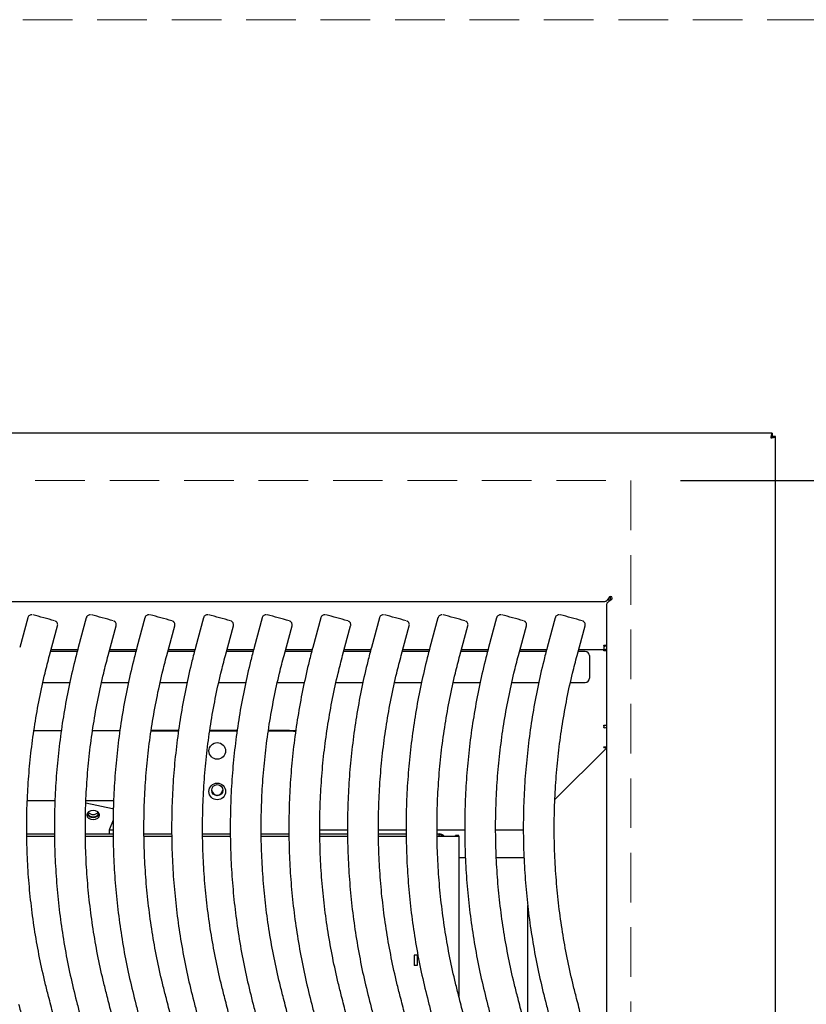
# Model space of a CAD drawing. Header units: inches. Extents: x 35 to 165, y 14 to 115.
# Tile 24 of 41: x 69 to 78, y 87 to 99. Entities that reach past the tile are written whole.
import ezdxf

# ---------------------------------------------------------------- set-up
doc = ezdxf.new("R2010")
doc.units = ezdxf.units.IN
doc.header["$LTSCALE"] = 12
doc.header["$MEASUREMENT"] = 0
doc.linetypes.add('HIDDEN', pattern=[0.075, 0.05, -0.025])
doc.layers.add('FORMAT', color=7, linetype='Continuous')
doc.styles.add('SLDTEXTSTYLE0', font='TXT', dxfattribs={"width": 0.75})
doc.dimstyles.new('SLDDIMSTYLE1', dxfattribs={"dimtxt": 1.17, "dimasz": 1.56, "dimexe": 0, "dimexo": 0.0625, "dimgap": 0.2925, "dimtad": 0, "dimtih": 1, "dimtoh": 1, "dimdec": 3, "dimrnd": 1e-09, "dimzin": 12, "dimdsep": 46, "dimlunit": 5, "dimtxsty": 'SLDTEXTSTYLE0', "dimsah": 1, "dimcen": 0.09, "dimadec": 0, "dimazin": 3, "dimtfac": 1, "dimtdec": 3, "dimtofl": 0, "dimtmove": 0, "dimatfit": 3, "dimfxl": 1, "dimfrac": 2, "dimtolj": 1, "dimtzin": 12, "dimarcsym": 0})

# ---------------------------------------------------------------- blocks, each defined once
blk = doc.blocks.new('_D_6')
at = {"layer": 'FORMAT'}
for p, q in [((76.913, 93.326), (91.527, 93.326)), ((90.027, 93.326), (90.027, 84.74)), ((90.027, 74.263), (90.027, 82.849))]:
    blk.add_line(p, q, dxfattribs=at)
for points in [[(90.027, 93.326), (89.787, 91.766), (90.267, 91.766)], [(90.027, 74.263), (90.267, 75.823), (89.787, 75.823)]]:
    blk.add_solid(points, dxfattribs=at)
at = {"layer": 'FORMAT', "insert": (89.013, 84.357), "char_height": 1.17, "attachment_point": 1, "style": 'SLDTEXTSTYLE0'}
blk.add_mtext('6A', dxfattribs=at)

msp = doc.modelspace()

# ---------------------------------------------------------------- linework, layer by layer
at = {"color": 7, "linetype": 'Continuous', "lineweight": 25}
for p, q in [((78.0213, 93.8996), (56.6044, 93.8996)), ((78.0213, 93.8996), (78.0213, 93.8616)), ((78.0628, 93.858), (78.0248, 93.858)), ((78.0628, 73.8116), (78.0628, 93.858)), ((76.0628, 91.9195), (76.0565, 91.9195)), ((76.0628, 91.924), (76.0628, 91.8789)), ((75.9947, 91.8616), (58.631, 91.8616)), ((76.0248, 73.9562), (76.0248, 91.8314)), ((76.0503, 91.8788), (76.0256, 91.8788)), ((76.0503, 91.8854), (76.0309, 91.8854)), ((76.0503, 91.8788), (76.0503, 91.8854)), ((76.0503, 91.8788), (76.0503, 91.869)), ((69.0212, 91.6673), (68.9246, 91.3094)), ((69.2857, 91.212), (69.3823, 91.5699)), ((69.7298, 91.6673), (69.6333, 91.3094)), ((69.9944, 91.212), (70.091, 91.5699)), ((70.4385, 91.6673), (70.3419, 91.3094)), ((70.703, 91.212), (70.7996, 91.5699)), ((71.1472, 91.6673), (71.0506, 91.3094)), ((71.4117, 91.212), (71.5083, 91.5699)), ((71.8558, 91.6673), (71.7593, 91.3094)), ((72.1204, 91.212), (72.2169, 91.5699)), ((72.5645, 91.6673), (72.4679, 91.3094)), ((72.829, 91.212), (72.9256, 91.5699)), ((73.2732, 91.6673), (73.1766, 91.3094)), ((73.5377, 91.212), (73.6343, 91.5699)), ((73.9818, 91.6673), (73.8852, 91.3094)), ((74.2463, 91.212), (74.3429, 91.5699)), ((74.6905, 91.6673), (74.5939, 91.3094)), ((74.955, 91.212), (75.0516, 91.5699)), ((75.3991, 91.6673), (75.3026, 91.3094)), ((75.6637, 91.212), (75.7602, 91.5699)), ((75.9874, 91.3362), (76.0248, 91.3362)), ((75.9874, 91.332), (75.9874, 91.3362)), ((75.9874, 91.332), (75.9874, 91.2841)), ((75.9923, 91.3221), (75.9874, 91.3221)), ((69.6205, 91.2599), (69.2986, 91.2599)), ((69.3052, 91.2841), (69.6267, 91.2841)), ((70.3291, 91.2599), (70.0073, 91.2599)), ((70.0138, 91.2841), (70.3354, 91.2841)), ((71.0378, 91.2599), (70.716, 91.2599)), ((70.7225, 91.2841), (71.044, 91.2841)), ((71.7464, 91.2599), (71.4246, 91.2599)), ((71.4312, 91.2841), (71.7527, 91.2841)), ((72.4551, 91.2599), (72.1333, 91.2599)), ((72.1398, 91.2841), (72.4614, 91.2841)), ((73.1638, 91.2599), (72.842, 91.2599)), ((72.8485, 91.2841), (73.17, 91.2841)), ((73.8724, 91.2599), (73.5506, 91.2599)), ((73.5571, 91.2841), (73.8787, 91.2841)), ((74.5811, 91.2599), (74.2593, 91.2599)), ((74.2658, 91.2841), (74.5874, 91.2841)), ((75.2898, 91.2599), (74.9679, 91.2599)), ((74.9745, 91.2841), (75.296, 91.2841)), ((75.7628, 91.2599), (75.6766, 91.2599)), ((75.6831, 91.2841), (75.9874, 91.2841)), ((75.8128, 91.2099), (75.8128, 90.9359)), ((75.9923, 91.2841), (75.9874, 91.2841)), ((75.9874, 91.2841), (75.9874, 91.2782)), ((75.9874, 91.2668), (75.9874, 91.2782)), ((76.0248, 91.2668), (75.9874, 91.2668)), ((76.0248, 91.2936), (76.0243, 91.2936)), ((69.2065, 90.8859), (69.5317, 90.8859)), ((69.9152, 90.8859), (70.2404, 90.8859)), ((70.6239, 90.8859), (70.949, 90.8859)), ((71.3325, 90.8859), (71.6577, 90.8859)), ((72.0412, 90.8859), (72.3664, 90.8859)), ((72.7498, 90.8859), (73.075, 90.8859)), ((73.4585, 90.8859), (73.7837, 90.8859)), ((74.1672, 90.8859), (74.4923, 90.8859)), ((74.8758, 90.8859), (75.201, 90.8859)), ((75.5845, 90.8859), (75.7628, 90.8859)), ((75.9874, 90.3683), (76.0248, 90.3683)), ((75.9874, 90.3557), (75.9874, 90.3683)), ((69.4283, 90.3018), (69.0973, 90.3018)), ((70.137, 90.3018), (69.806, 90.3018)), ((70.5146, 90.3013), (70.8455, 90.3013)), ((70.5155, 90.3083), (70.8466, 90.3083)), ((71.2232, 90.3013), (71.5542, 90.3013)), ((71.2242, 90.3083), (71.5552, 90.3083)), ((71.9319, 90.3013), (72.1878, 90.3013)), ((71.9329, 90.3083), (72.1878, 90.3083)), ((72.2629, 90.3018), (72.2448, 90.3018)), ((75.9874, 90.3557), (75.9874, 90.3389)), ((75.9874, 90.3373), (75.9874, 90.3389)), ((75.9923, 90.3373), (75.9874, 90.3373)), ((76.0234, 90.0964), (75.3954, 89.4701)), ((75.9874, 90.1022), (75.9874, 90.1054)), ((75.9874, 90.1054), (75.9923, 90.1054)), ((75.9874, 90.1022), (75.9874, 90.0964)), ((76.0234, 90.0964), (75.9874, 90.0964)), ((69.3519, 89.4557), (69.0166, 89.4557)), ((69.7241, 89.4291), (70.0472, 89.363)), ((70.0606, 89.4557), (69.7253, 89.4557)), ((70.0581, 89.36), (70.0472, 89.363)), ((70.0535, 89.2191), (70.0099, 89.1121)), ((70.0059, 89.098), (70.0059, 89.0539)), ((70.0066, 89.1016), (70.0544, 89.1016)), ((72.5533, 89.1016), (72.889, 89.1016)), ((73.262, 89.1016), (73.5977, 89.1016)), ((73.9707, 89.1016), (74.3064, 89.1016)), ((74.6793, 89.1016), (75.015, 89.1016)), ((69.011, 89.0539), (69.3461, 89.0539)), ((69.0116, 89.0262), (69.3463, 89.0262)), ((69.0116, 89.0255), (69.3463, 89.0255)), ((69.7197, 89.0539), (70.0548, 89.0539)), ((69.7202, 89.0262), (70.055, 89.0262)), ((69.7202, 89.0255), (70.055, 89.0255)), ((70.4283, 89.0539), (70.7634, 89.0539)), ((70.4289, 89.0262), (70.7636, 89.0262)), ((70.4289, 89.0255), (70.7636, 89.0255)), ((71.137, 89.0539), (71.4721, 89.0539)), ((71.1375, 89.0262), (71.4723, 89.0262)), ((71.1376, 89.0255), (71.4723, 89.0255)), ((71.8456, 89.0539), (72.1807, 89.0539)), ((71.8462, 89.0262), (72.181, 89.0262)), ((71.8462, 89.0255), (72.181, 89.0255)), ((72.5543, 89.0539), (72.8894, 89.0539)), ((72.5549, 89.0262), (72.8896, 89.0262)), ((72.5549, 89.0255), (72.8896, 89.0255)), ((73.263, 89.0539), (73.5981, 89.0539)), ((73.2635, 89.0262), (73.5983, 89.0262)), ((73.2635, 89.0255), (73.5983, 89.0255)), ((73.9716, 89.0539), (73.9953, 89.0539)), ((73.9722, 89.0262), (74.1432, 89.0262)), ((73.9722, 89.0255), (74.1432, 89.0255)), ((73.9953, 89.0459), (73.9953, 89.0449)), ((73.9953, 89.0262), (73.9953, 89.0449)), ((74.1932, 89.027), (74.1932, 89.0329)), ((74.2332, 89.0329), (74.1932, 89.0329)), ((74.2332, 89.027), (74.2332, 89.0329)), ((74.2332, 89.027), (74.2332, 87.0938)), ((74.3143, 88.7646), (74.2332, 88.7646)), ((75.0229, 88.7646), (74.6879, 88.7646)), ((75.0675, 86.5416), (75.0675, 88.1884)), ((73.6958, 87.5882), (73.6958, 87.5864)), ((73.7318, 87.5864), (73.6958, 87.5864)), ((73.6958, 87.5864), (73.6958, 87.4614)), ((73.7318, 87.5882), (73.7318, 87.5864)), ((73.7318, 87.5864), (73.7318, 87.4614)), ((73.7318, 87.4614), (73.6958, 87.4614))]:
    msp.add_line(p, q, dxfattribs=at)
at = {"color": 7, "linetype": 'Continuous', "lineweight": 25, "flags": 128}
for points in [[(72.1878, 90.3083), (72.2366, 90.3036), (72.2626, 90.2971)], [(72.1878, 90.3013), (72.2366, 90.2966), (72.2616, 90.2904)], [(69.8128, 89.2267), (69.8425, 89.2309), (69.8676, 89.2428), (69.8844, 89.2607), (69.8903, 89.2817), (69.8844, 89.3027), (69.8676, 89.3205), (69.8425, 89.3324), (69.8128, 89.3366), (69.7832, 89.3324), (69.758, 89.3205), (69.7412, 89.3027), (69.7353, 89.2816), (69.7412, 89.2606), (69.758, 89.2428), (69.7832, 89.2309), (69.8128, 89.2267)]]:
    msp.add_lwpolyline(points, dxfattribs=at)
at = {"color": 7, "linetype": 'Continuous', "lineweight": 25}
for centre, radius in [((71.3133, 90.0573), 0.1008), ((71.3133, 89.5669), 0.1008), ((71.3131, 89.5828), 0.0671)]:
    msp.add_circle(centre, radius, dxfattribs=at)
for centre, radius, start, end in [((76.0694, 91.9061), 0.019, 315, 135), ((63.1347, 69.1288), 23.3442, 74.56651, 75.23905), ((63.8437, 69.1303), 23.3427, 74.56649, 75.23907), ((64.5524, 69.1303), 23.3427, 74.56649, 75.23907), ((65.2618, 69.1332), 23.3397, 74.56644, 75.23911), ((65.9705, 69.1332), 23.3397, 74.56644, 75.23911), ((66.6784, 69.1303), 23.3427, 74.56649, 75.23907), ((67.3871, 69.1303), 23.3427, 74.56649, 75.23907), ((68.0957, 69.1303), 23.3427, 74.56649, 75.23907), ((68.8059, 69.1361), 23.3367, 74.5664, 75.23916), ((69.513, 69.1303), 23.3427, 74.56649, 75.23907), ((75.9923, 91.3421), 0.02, 270, 342.93981), ((75.7628, 91.2099), 0.05, 0, 90), ((75.9923, 91.3421), 0.058, 270, 304.07965), ((75.7628, 90.9359), 0.05, 270, 0), ((75.9924, 90.3955), 0.0582, 269.98968, 303.96459), ((75.9924, 90.1634), 0.0581, 269.96154, 303.99273), ((71.3128, 89.5909), 0.0675, 183.5209, 356.4791), ((69.8044, 89.3214), 0.0603, 191.42152, 278.04935), ((69.8088, 89.3615), 0.073, 218.89805, 273.14806), ((69.8169, 89.3615), 0.073, 266.84797, 321.14831), ((69.8213, 89.3214), 0.0603, 261.95087, 348.57838), ((69.8048, 89.3279), 0.0748, 206.07856, 276.14705), ((69.8207, 89.3279), 0.0748, 263.91832, 334.01975), ((70.0845, 89.0833), 0.08, 158.93299, 169.454), ((73.9953, 88.9679), 0.086, 42.65017, 89.99929), ((73.9953, 88.9589), 0.086, 51.49064, 90.00019), ((74.1557, 89.7617), 0.7357, 269.02633, 272.92171), ((74.1657, 90.3504), 1.3252, 269.02798, 272.92064)]:
    msp.add_arc(centre, radius, start, end, dxfattribs=at)
for points, knots in [([(78.0213, 93.8996), (78.0199, 93.8987), (78.0172, 93.8969), (78.0131, 93.8835), (78.009, 93.8644), (78.0062, 93.8492), (78.0048, 93.8416)], [0, 0, 0, 0, 0.2500007, 0.4999991, 0.7499992, 1, 1, 1, 1]), ([(78.0213, 93.8616), (78.0199, 93.8613), (78.0172, 93.8607), (78.0131, 93.856), (78.009, 93.8494), (78.0062, 93.8442), (78.0048, 93.8416)], [0, 0, 0, 0, 0.24999472, 0.50000739, 0.75000487, 1, 1, 1, 1]), ([(78.0048, 93.8416), (78.0101, 93.8443), (78.0153, 93.847), (78.0227, 93.8525), (78.0248, 93.8553), (78.0248, 93.858)], [0, 0, 0, 0, 0.5, 0.5, 1, 1, 1, 1]), ([(78.0048, 93.8416), (78.0124, 93.8429), (78.02, 93.8443), (78.0341, 93.847), (78.0405, 93.8484), (78.0512, 93.8512), (78.0555, 93.8525), (78.0613, 93.8553), (78.0628, 93.8567), (78.0628, 93.858)], [0, 0, 0, 0, 0.25, 0.25, 0.5, 0.5, 0.75, 0.75, 1, 1, 1, 1]), ([(76.056, 91.9196), (76.0509, 91.912), (76.0458, 91.9044), (76.0356, 91.8904), (76.0305, 91.8839), (76.0202, 91.8732), (76.0151, 91.8689), (76.0049, 91.8631), (75.9998, 91.8616), (75.9947, 91.8616)], [0, 0, 0, 0, 0.25, 0.25, 0.5, 0.5, 0.75, 0.75, 1, 1, 1, 1]), ([(76.0248, 91.8314), (76.0248, 91.8365), (76.0264, 91.8416), (76.0322, 91.8519), (76.0365, 91.857), (76.0472, 91.8672), (76.0536, 91.8723), (76.0677, 91.8825), (76.0753, 91.8876), (76.0828, 91.8927)], [0, 0, 0, 0, 0.25, 0.25, 0.5, 0.5, 0.75, 0.75, 1, 1, 1, 1]), ([(69.0731, 91.7041), (69.0707, 91.7042), (69.0631, 91.7046), (69.0498, 91.7013), (69.0356, 91.6923), (69.0253, 91.6803), (69.0229, 91.6709), (69.0219, 91.6671)], [0, 0, 0, 0, 0.1048836, 0.3360903, 0.5793048, 0.8316503, 1, 1, 1, 1]), ([(69.7818, 91.7041), (69.7794, 91.7042), (69.7717, 91.7046), (69.7585, 91.7013), (69.7443, 91.6923), (69.734, 91.6803), (69.7316, 91.6709), (69.7306, 91.6671)], [0, 0, 0, 0, 0.1048836, 0.3360903, 0.5793048, 0.8316503, 1, 1, 1, 1]), ([(70.4905, 91.7041), (70.4881, 91.7042), (70.4804, 91.7046), (70.4671, 91.7013), (70.4529, 91.6923), (70.4426, 91.6803), (70.4402, 91.6709), (70.4393, 91.6671)], [0, 0, 0, 0, 0.1048836, 0.3360901, 0.5793045, 0.8316511, 1, 1, 1, 1]), ([(71.1991, 91.7041), (71.1967, 91.7042), (71.1891, 91.7046), (71.1758, 91.7013), (71.1616, 91.6923), (71.1513, 91.6803), (71.1489, 91.6709), (71.1479, 91.6671)], [0, 0, 0, 0, 0.10488372, 0.3360905, 0.57930524, 0.83164958, 1, 1, 1, 1]), ([(71.9078, 91.7041), (71.9054, 91.7042), (71.8977, 91.7046), (71.8845, 91.7013), (71.8703, 91.6923), (71.86, 91.6803), (71.8575, 91.6709), (71.8566, 91.6671)], [0, 0, 0, 0, 0.10488372, 0.3360905, 0.57930524, 0.83164958, 1, 1, 1, 1]), ([(72.6164, 91.7041), (72.614, 91.7042), (72.6064, 91.7046), (72.5931, 91.7013), (72.5789, 91.6923), (72.5686, 91.6803), (72.5662, 91.6709), (72.5652, 91.6671)], [0, 0, 0, 0, 0.1048795, 0.3360904, 0.5793052, 0.8316522, 1, 1, 1, 1]), ([(73.3251, 91.7041), (73.3227, 91.7042), (73.315, 91.7046), (73.3018, 91.7013), (73.2876, 91.6923), (73.2773, 91.6803), (73.2749, 91.6709), (73.2739, 91.6671)], [0, 0, 0, 0, 0.1048877, 0.3360897, 0.5793037, 0.83165, 1, 1, 1, 1]), ([(74.0338, 91.7041), (74.0314, 91.7042), (74.0237, 91.7046), (74.0105, 91.7013), (73.9962, 91.6923), (73.9859, 91.6803), (73.9835, 91.6709), (73.9826, 91.6671)], [0, 0, 0, 0, 0.1048798, 0.3360913, 0.5793067, 0.8316491, 1, 1, 1, 1]), ([(74.7424, 91.7041), (74.74, 91.7042), (74.7324, 91.7046), (74.7191, 91.7013), (74.7049, 91.6923), (74.6946, 91.6803), (74.6922, 91.6709), (74.6912, 91.6671)], [0, 0, 0, 0, 0.1048877, 0.3360897, 0.5793037, 0.83165, 1, 1, 1, 1]), ([(75.4511, 91.7041), (75.4487, 91.7042), (75.441, 91.7046), (75.4278, 91.7013), (75.4136, 91.6923), (75.4033, 91.6803), (75.4009, 91.6709), (75.3999, 91.6671)], [0, 0, 0, 0, 0.1048798, 0.3360913, 0.5793067, 0.8316491, 1, 1, 1, 1]), ([(69.3817, 91.57), (69.3822, 91.5713), (69.3851, 91.5782), (69.384, 91.5908), (69.3797, 91.6047), (69.3731, 91.6148), (69.3659, 91.6218), (69.3597, 91.6261), (69.3559, 91.6278), (69.3545, 91.6285)], [0, 0, 0, 0, 0.0628551, 0.3132597, 0.5124838, 0.6799045, 0.8205973, 0.9344512, 1, 1, 1, 1]), ([(70.0903, 91.57), (70.0909, 91.5713), (70.0937, 91.5782), (70.0927, 91.5908), (70.0884, 91.6047), (70.0817, 91.6148), (70.0746, 91.6218), (70.0683, 91.6261), (70.0646, 91.6278), (70.0632, 91.6285)], [0, 0, 0, 0, 0.0628559, 0.3132607, 0.5124862, 0.6799047, 0.820599, 0.934453, 1, 1, 1, 1]), ([(70.799, 91.57), (70.7996, 91.5713), (70.8024, 91.5782), (70.8014, 91.5908), (70.797, 91.6047), (70.7904, 91.6148), (70.7833, 91.6218), (70.777, 91.6261), (70.7732, 91.6278), (70.7719, 91.6285)], [0, 0, 0, 0, 0.0628558, 0.3132604, 0.5124844, 0.679905, 0.8205992, 0.9344531, 1, 1, 1, 1]), ([(71.5077, 91.57), (71.5082, 91.5713), (71.511, 91.5782), (71.51, 91.5908), (71.5057, 91.6047), (71.4991, 91.6148), (71.4919, 91.6218), (71.4857, 91.6261), (71.4819, 91.6278), (71.4805, 91.6285)], [0, 0, 0, 0, 0.0628558, 0.3132604, 0.5124844, 0.679905, 0.8205992, 0.9344531, 1, 1, 1, 1]), ([(72.2163, 91.57), (72.2169, 91.5713), (72.2197, 91.5782), (72.2187, 91.5908), (72.2144, 91.6047), (72.2077, 91.6148), (72.2006, 91.6218), (72.1943, 91.6261), (72.1906, 91.6278), (72.1892, 91.6285)], [0, 0, 0, 0, 0.0628558, 0.3132603, 0.5124842, 0.6799048, 0.820599, 0.9344494, 1, 1, 1, 1]), ([(72.925, 91.57), (72.9255, 91.5713), (72.9284, 91.5782), (72.9273, 91.5908), (72.923, 91.6047), (72.9164, 91.6148), (72.9092, 91.6218), (72.903, 91.6261), (72.8992, 91.6278), (72.8978, 91.6285)], [0, 0, 0, 0, 0.06285733, 0.31326211, 0.5124876, 0.67990839, 0.82060267, 0.93445673, 1, 1, 1, 1]), ([(73.6336, 91.57), (73.6342, 91.5713), (73.637, 91.5782), (73.636, 91.5908), (73.6317, 91.6047), (73.625, 91.6148), (73.6179, 91.6218), (73.6117, 91.6261), (73.6079, 91.6278), (73.6065, 91.6285)], [0, 0, 0, 0, 0.06285441, 0.31325922, 0.51248473, 0.679901, 0.82059529, 0.93444937, 1, 1, 1, 1]), ([(74.3423, 91.57), (74.3429, 91.5713), (74.3457, 91.5782), (74.3447, 91.5908), (74.3403, 91.6047), (74.3337, 91.6148), (74.3266, 91.6218), (74.3203, 91.6261), (74.3165, 91.6278), (74.3152, 91.6285)], [0, 0, 0, 0, 0.06285733, 0.31326211, 0.5124876, 0.67990839, 0.82060267, 0.93445673, 1, 1, 1, 1]), ([(75.051, 91.57), (75.0515, 91.5713), (75.0543, 91.5782), (75.0533, 91.5908), (75.049, 91.6047), (75.0424, 91.6148), (75.0352, 91.6218), (75.029, 91.6261), (75.0252, 91.6278), (75.0238, 91.6285)], [0, 0, 0, 0, 0.0628543, 0.3132586, 0.5124811, 0.6799016, 0.8205956, 0.9344495, 1, 1, 1, 1]), ([(75.7596, 91.57), (75.7602, 91.5713), (75.763, 91.5782), (75.762, 91.5908), (75.7577, 91.6047), (75.751, 91.6148), (75.7439, 91.6218), (75.7376, 91.6261), (75.7339, 91.6278), (75.7325, 91.6285)], [0, 0, 0, 0, 0.0628573, 0.31326196, 0.51248735, 0.67990806, 0.82060227, 0.9344494, 1, 1, 1, 1]), ([(69.2737, 87.0896), (69.26, 87.1425), (69.2203, 87.2974), (69.1635, 87.5563), (69.1075, 87.8667), (69.064, 88.1792), (69.0327, 88.4932), (69.0139, 88.8081), (69.0075, 89.1236), (69.0135, 89.439), (69.032, 89.754), (69.0629, 90.068), (69.1061, 90.3805), (69.1617, 90.6911), (69.2221, 90.9683), (69.2672, 91.141), (69.2857, 91.212)], [0, 0, 0, 0, 0.0393531, 0.1150065, 0.1906634, 0.2663204, 0.3419774, 0.4176342, 0.4932913, 0.5689482, 0.6446051, 0.7202621, 0.795919, 0.8715759, 0.9472329, 1, 1, 1, 1]), ([(69.6333, 91.3094), (69.6187, 91.254), (69.5768, 91.0946), (69.5167, 90.8288), (69.4572, 90.5116), (69.41, 90.1923), (69.3752, 89.8714), (69.3527, 89.5493), (69.3427, 89.2267), (69.3452, 88.9039), (69.36, 88.5815), (69.3873, 88.2598), (69.4269, 87.9395), (69.479, 87.6209), (69.5423, 87.3054), (69.5946, 87.0977), (69.6206, 86.9943)], [0, 0, 0, 0, 0.0393531, 0.113298, 0.187246, 0.2611941, 0.3351421, 0.4090903, 0.4830384, 0.5569865, 0.6309346, 0.7048827, 0.7788308, 0.8527789, 0.926727, 1, 1, 1, 1]), ([(69.9823, 87.0896), (69.9687, 87.1425), (69.9289, 87.2974), (69.8722, 87.5563), (69.8162, 87.8667), (69.7726, 88.1792), (69.7414, 88.4932), (69.7226, 88.8081), (69.7162, 89.1236), (69.7222, 89.439), (69.7407, 89.754), (69.7716, 90.068), (69.8147, 90.3805), (69.8704, 90.6911), (69.9308, 90.9683), (69.9759, 91.141), (69.9944, 91.212)], [0, 0, 0, 0, 0.0393531, 0.1150065, 0.1906634, 0.2663204, 0.3419774, 0.4176342, 0.4932913, 0.5689482, 0.6446051, 0.7202621, 0.795919, 0.8715759, 0.9472329, 1, 1, 1, 1]), ([(70.3419, 91.3094), (70.3274, 91.254), (70.2854, 91.0946), (70.2254, 90.8288), (70.1658, 90.5116), (70.1187, 90.1923), (70.0838, 89.8714), (70.0614, 89.5493), (70.0514, 89.2267), (70.0538, 88.9039), (70.0687, 88.5815), (70.0959, 88.2598), (70.1355, 87.9395), (70.1877, 87.6209), (70.251, 87.3054), (70.3033, 87.0977), (70.3293, 86.9943)], [0, 0, 0, 0, 0.0393531, 0.1132979, 0.187246, 0.2611941, 0.3351422, 0.4090903, 0.4830384, 0.5569865, 0.6309346, 0.7048827, 0.7788308, 0.8527789, 0.926727, 1, 1, 1, 1]), ([(70.691, 87.0896), (70.6774, 87.1425), (70.6376, 87.2974), (70.5808, 87.5563), (70.5248, 87.8667), (70.4813, 88.1792), (70.4501, 88.4932), (70.4312, 88.8081), (70.4248, 89.1236), (70.4309, 89.439), (70.4493, 89.754), (70.4802, 90.068), (70.5234, 90.3805), (70.5791, 90.6911), (70.6394, 90.9683), (70.6845, 91.141), (70.703, 91.212)], [0, 0, 0, 0, 0.0393531, 0.1150065, 0.1906634, 0.2663204, 0.3419774, 0.4176342, 0.4932913, 0.5689482, 0.6446051, 0.7202621, 0.795919, 0.8715759, 0.9472329, 1, 1, 1, 1]), ([(71.0506, 91.3094), (71.036, 91.254), (70.9941, 91.0946), (70.934, 90.8288), (70.8745, 90.5116), (70.8273, 90.1923), (70.7925, 89.8714), (70.7701, 89.5493), (70.7601, 89.2267), (70.7625, 88.9039), (70.7773, 88.5815), (70.8046, 88.2598), (70.8442, 87.9395), (70.8963, 87.6209), (70.9597, 87.3054), (71.0119, 87.0977), (71.038, 86.9943)], [0, 0, 0, 0, 0.0393531, 0.1132979, 0.187246, 0.2611941, 0.3351421, 0.4090903, 0.4830384, 0.5569865, 0.6309346, 0.7048827, 0.7788308, 0.8527789, 0.926727, 1, 1, 1, 1]), ([(71.3996, 87.0896), (71.386, 87.1425), (71.3463, 87.2974), (71.2895, 87.5563), (71.2335, 87.8667), (71.19, 88.1792), (71.1587, 88.4932), (71.1399, 88.8081), (71.1335, 89.1236), (71.1395, 89.439), (71.158, 89.754), (71.1889, 90.068), (71.2321, 90.3805), (71.2877, 90.6911), (71.3481, 90.9683), (71.3932, 91.141), (71.4117, 91.212)], [0, 0, 0, 0, 0.0393531, 0.1150065, 0.1906634, 0.2663204, 0.3419774, 0.4176342, 0.4932913, 0.5689482, 0.6446051, 0.7202621, 0.795919, 0.8715759, 0.9472329, 1, 1, 1, 1]), ([(71.7593, 91.3094), (71.7447, 91.254), (71.7027, 91.0946), (71.6427, 90.8288), (71.5831, 90.5116), (71.536, 90.1923), (71.5012, 89.8714), (71.4787, 89.5493), (71.4687, 89.2267), (71.4711, 88.9039), (71.486, 88.5815), (71.5133, 88.2598), (71.5529, 87.9395), (71.605, 87.6209), (71.6683, 87.3054), (71.7206, 87.0977), (71.7466, 86.9943)], [0, 0, 0, 0, 0.0393531, 0.1132979, 0.187246, 0.2611941, 0.3351421, 0.4090903, 0.4830384, 0.5569865, 0.6309346, 0.7048827, 0.7788308, 0.8527789, 0.926727, 1, 1, 1, 1]), ([(72.1083, 87.0896), (72.0947, 87.1425), (72.0549, 87.2974), (71.9981, 87.5563), (71.9422, 87.8667), (71.8986, 88.1792), (71.8674, 88.4932), (71.8485, 88.8081), (71.8421, 89.1236), (71.8482, 89.439), (71.8667, 89.754), (71.8975, 90.068), (71.9407, 90.3805), (71.9964, 90.6911), (72.0568, 90.9683), (72.1018, 91.141), (72.1204, 91.212)], [0, 0, 0, 0, 0.0393531, 0.1150065, 0.1906634, 0.2663204, 0.3419774, 0.4176342, 0.4932913, 0.5689482, 0.6446051, 0.7202621, 0.795919, 0.8715759, 0.9472329, 1, 1, 1, 1]), ([(72.4679, 91.3094), (72.4534, 91.254), (72.4114, 91.0946), (72.3514, 90.8288), (72.2918, 90.5116), (72.2447, 90.1923), (72.2098, 89.8714), (72.1874, 89.5493), (72.1774, 89.2267), (72.1798, 88.9039), (72.1946, 88.5815), (72.2219, 88.2598), (72.2615, 87.9395), (72.3137, 87.6209), (72.377, 87.3054), (72.4293, 87.0977), (72.4553, 86.9943)], [0, 0, 0, 0, 0.0393531, 0.113298, 0.187246, 0.2611941, 0.3351422, 0.4090904, 0.4830384, 0.5569866, 0.6309346, 0.7048827, 0.7788308, 0.8527789, 0.926727, 1, 1, 1, 1]), ([(72.817, 87.0896), (72.8034, 87.1425), (72.7636, 87.2974), (72.7068, 87.5563), (72.6508, 87.8667), (72.6073, 88.1792), (72.576, 88.4932), (72.5572, 88.8081), (72.5508, 89.1236), (72.5569, 89.439), (72.5753, 89.754), (72.6062, 90.068), (72.6494, 90.3805), (72.705, 90.6911), (72.7654, 90.9683), (72.8105, 91.141), (72.829, 91.212)], [0, 0, 0, 0, 0.03935306, 0.11500646, 0.19066342, 0.26632041, 0.34197739, 0.41763424, 0.49329128, 0.56894817, 0.64460513, 0.72026208, 0.79591898, 0.87157592, 0.9472329, 1, 1, 1, 1]), ([(73.1766, 91.3094), (73.162, 91.254), (73.1201, 91.0946), (73.06, 90.8288), (73.0005, 90.5116), (72.9533, 90.1923), (72.9185, 89.8714), (72.8961, 89.5493), (72.886, 89.2267), (72.8885, 88.9039), (72.9033, 88.5815), (72.9306, 88.2598), (72.9702, 87.9395), (73.0223, 87.6209), (73.0856, 87.3054), (73.1379, 87.0977), (73.164, 86.9943)], [0, 0, 0, 0, 0.0393531, 0.1132979, 0.187246, 0.2611941, 0.3351421, 0.4090903, 0.4830384, 0.5569865, 0.6309346, 0.7048827, 0.7788308, 0.8527789, 0.926727, 1, 1, 1, 1]), ([(73.5256, 87.0896), (73.512, 87.1425), (73.4722, 87.2974), (73.4155, 87.5563), (73.3595, 87.8667), (73.3159, 88.1792), (73.2847, 88.4932), (73.2659, 88.8081), (73.2595, 89.1236), (73.2655, 89.439), (73.284, 89.754), (73.3149, 90.068), (73.358, 90.3805), (73.4137, 90.6911), (73.4741, 90.9683), (73.5192, 91.141), (73.5377, 91.212)], [0, 0, 0, 0, 0.0393531, 0.11500646, 0.19066343, 0.26632042, 0.34197739, 0.41763425, 0.49329129, 0.56894818, 0.64460515, 0.72026209, 0.79591897, 0.87157592, 0.9472329, 1, 1, 1, 1]), ([(73.8852, 91.3094), (73.8707, 91.254), (73.8287, 91.0946), (73.7687, 90.8288), (73.7091, 90.5116), (73.662, 90.1923), (73.6272, 89.8714), (73.6047, 89.5493), (73.5947, 89.2267), (73.5971, 88.9039), (73.612, 88.5815), (73.6393, 88.2598), (73.6788, 87.9395), (73.731, 87.6209), (73.7943, 87.3054), (73.8466, 87.0977), (73.8726, 86.9943)], [0, 0, 0, 0, 0.0393531, 0.1132979, 0.187246, 0.2611941, 0.3351422, 0.4090903, 0.4830384, 0.5569866, 0.6309346, 0.7048827, 0.7788308, 0.8527789, 0.926727, 1, 1, 1, 1]), ([(74.2343, 87.0896), (74.2207, 87.1425), (74.1809, 87.2974), (74.1241, 87.5563), (74.0681, 87.8667), (74.0246, 88.1792), (73.9934, 88.4932), (73.9745, 88.8081), (73.9681, 89.1236), (73.9742, 89.439), (73.9926, 89.754), (74.0235, 90.068), (74.0667, 90.3805), (74.1224, 90.6911), (74.1827, 90.9683), (74.2278, 91.141), (74.2463, 91.212)], [0, 0, 0, 0, 0.0393531, 0.1150065, 0.1906634, 0.2663204, 0.3419774, 0.4176342, 0.4932913, 0.5689482, 0.6446051, 0.7202621, 0.795919, 0.8715759, 0.9472329, 1, 1, 1, 1]), ([(74.5939, 91.3094), (74.5793, 91.254), (74.5374, 91.0946), (74.4774, 90.8288), (74.4178, 90.5116), (74.3707, 90.1923), (74.3358, 89.8714), (74.3134, 89.5493), (74.3034, 89.2267), (74.3058, 88.9039), (74.3206, 88.5815), (74.3479, 88.2598), (74.3875, 87.9395), (74.4396, 87.6209), (74.503, 87.3054), (74.5553, 87.0977), (74.5813, 86.9943)], [0, 0, 0, 0, 0.0393531, 0.1132979, 0.187246, 0.2611941, 0.3351421, 0.4090903, 0.4830384, 0.5569865, 0.6309346, 0.7048827, 0.7788308, 0.8527789, 0.926727, 1, 1, 1, 1]), ([(74.9429, 87.0896), (74.9293, 87.1425), (74.8896, 87.2974), (74.8328, 87.5563), (74.7768, 87.8667), (74.7333, 88.1792), (74.702, 88.4932), (74.6832, 88.8081), (74.6768, 89.1236), (74.6828, 89.439), (74.7013, 89.754), (74.7322, 90.068), (74.7754, 90.3805), (74.831, 90.6911), (74.8914, 90.9683), (74.9365, 91.141), (74.955, 91.212)], [0, 0, 0, 0, 0.0393531, 0.11500646, 0.19066343, 0.26632042, 0.34197739, 0.41763425, 0.49329129, 0.56894818, 0.64460515, 0.72026209, 0.79591897, 0.87157592, 0.9472329, 1, 1, 1, 1]), ([(75.3026, 91.3094), (75.288, 91.254), (75.2461, 91.0946), (75.186, 90.8288), (75.1264, 90.5116), (75.0793, 90.1923), (75.0445, 89.8714), (75.022, 89.5493), (75.012, 89.2267), (75.0144, 88.9039), (75.0293, 88.5815), (75.0566, 88.2598), (75.0962, 87.9395), (75.1483, 87.6209), (75.2116, 87.3054), (75.2639, 87.0977), (75.2899, 86.9943)], [0, 0, 0, 0, 0.0393531, 0.1132979, 0.187246, 0.2611941, 0.3351421, 0.4090903, 0.4830384, 0.5569865, 0.6309346, 0.7048827, 0.7788308, 0.8527789, 0.926727, 1, 1, 1, 1]), ([(75.6516, 87.0896), (75.638, 87.1425), (75.5982, 87.2974), (75.5415, 87.5563), (75.4855, 87.8667), (75.4419, 88.1792), (75.4107, 88.4932), (75.3919, 88.8081), (75.3855, 89.1236), (75.3915, 89.439), (75.41, 89.754), (75.4408, 90.068), (75.484, 90.3805), (75.5397, 90.6911), (75.6001, 90.9683), (75.6451, 91.141), (75.6637, 91.212)], [0, 0, 0, 0, 0.0393531, 0.1150065, 0.1906634, 0.2663204, 0.3419774, 0.4176342, 0.4932913, 0.5689482, 0.6446051, 0.7202621, 0.795919, 0.8715759, 0.9472329, 1, 1, 1, 1]), ([(69.2863, 82.8704), (69.3002, 82.9259), (69.3402, 83.0858), (69.3971, 83.3522), (69.4529, 83.6702), (69.4963, 83.99), (69.5273, 84.3113), (69.546, 84.6336), (69.5521, 84.9563), (69.5459, 85.2791), (69.5272, 85.6013), (69.4961, 85.9226), (69.4528, 86.2425), (69.3969, 86.5604), (69.3366, 86.8428), (69.2918, 87.0183), (69.2737, 87.0896)], [0, 0, 0, 0, 0.04026793, 0.1159318, 0.19159902, 0.26726625, 0.34293348, 0.41860071, 0.49426793, 0.56993516, 0.64560236, 0.72126964, 0.79693683, 0.87260407, 0.9482713, 1, 1, 1, 1]), ([(69.9949, 82.8704), (70.0089, 82.9259), (70.0489, 83.0858), (70.1058, 83.3522), (70.1616, 83.6702), (70.205, 83.99), (70.236, 84.3113), (70.2546, 84.6336), (70.2608, 84.9563), (70.2546, 85.2791), (70.2359, 85.6013), (70.2048, 85.9226), (70.1614, 86.2425), (70.1055, 86.5604), (70.0453, 86.8428), (70.0005, 87.0183), (69.9823, 87.0896)], [0, 0, 0, 0, 0.0402679, 0.1159318, 0.191599, 0.2672663, 0.3429335, 0.4186007, 0.4942679, 0.5699352, 0.6456024, 0.7212696, 0.7969368, 0.8726041, 0.9482713, 1, 1, 1, 1]), ([(70.7036, 82.8704), (70.7175, 82.9259), (70.7576, 83.0858), (70.8145, 83.3522), (70.8703, 83.6702), (70.9136, 83.99), (70.9447, 84.3113), (70.9633, 84.6336), (70.9695, 84.9563), (70.9632, 85.2791), (70.9446, 85.6013), (70.9135, 85.9226), (70.8701, 86.2425), (70.8142, 86.5604), (70.7539, 86.8428), (70.7092, 87.0183), (70.691, 87.0896)], [0, 0, 0, 0, 0.04026793, 0.1159318, 0.19159903, 0.26726626, 0.34293348, 0.41860071, 0.49426793, 0.56993516, 0.64560237, 0.72126964, 0.79693684, 0.87260407, 0.9482713, 1, 1, 1, 1]), ([(71.4123, 82.8704), (71.4262, 82.9259), (71.4662, 83.0858), (71.5231, 83.3522), (71.5789, 83.6702), (71.6223, 83.99), (71.6533, 84.3113), (71.6719, 84.6336), (71.6781, 84.9563), (71.6719, 85.2791), (71.6532, 85.6013), (71.6221, 85.9226), (71.5787, 86.2425), (71.5229, 86.5604), (71.4626, 86.8428), (71.4178, 87.0183), (71.3996, 87.0896)], [0, 0, 0, 0, 0.0402679, 0.1159318, 0.191599, 0.2672663, 0.3429335, 0.4186007, 0.4942679, 0.5699352, 0.6456024, 0.7212696, 0.7969368, 0.8726041, 0.9482713, 1, 1, 1, 1]), ([(72.1209, 82.8704), (72.1348, 82.9259), (72.1749, 83.0858), (72.2318, 83.3522), (72.2876, 83.6702), (72.3309, 83.99), (72.362, 84.3113), (72.3806, 84.6336), (72.3868, 84.9563), (72.3806, 85.2791), (72.3619, 85.6013), (72.3308, 85.9226), (72.2874, 86.2425), (72.2315, 86.5604), (72.1713, 86.8428), (72.1265, 87.0183), (72.1083, 87.0896)], [0, 0, 0, 0, 0.0402679, 0.1159318, 0.191599, 0.2672663, 0.3429335, 0.4186007, 0.4942679, 0.5699352, 0.6456024, 0.7212696, 0.7969368, 0.8726041, 0.9482713, 1, 1, 1, 1]), ([(72.8296, 82.8704), (72.8435, 82.9259), (72.8836, 83.0858), (72.9404, 83.3522), (72.9963, 83.6702), (73.0396, 83.99), (73.0706, 84.3113), (73.0893, 84.6336), (73.0955, 84.9563), (73.0892, 85.2791), (73.0705, 85.6013), (73.0395, 85.9226), (72.9961, 86.2425), (72.9402, 86.5604), (72.8799, 86.8428), (72.8351, 87.0183), (72.817, 87.0896)], [0, 0, 0, 0, 0.0402679, 0.1159318, 0.191599, 0.2672663, 0.3429335, 0.4186007, 0.4942679, 0.5699352, 0.6456024, 0.7212696, 0.7969368, 0.8726041, 0.9482713, 1, 1, 1, 1]), ([(73.5383, 82.8704), (73.5522, 82.9259), (73.5922, 83.0858), (73.6491, 83.3522), (73.7049, 83.6702), (73.7483, 83.99), (73.7793, 84.3113), (73.7979, 84.6336), (73.8041, 84.9563), (73.7979, 85.2791), (73.7792, 85.6013), (73.7481, 85.9226), (73.7047, 86.2425), (73.6489, 86.5604), (73.5886, 86.8428), (73.5438, 87.0183), (73.5256, 87.0896)], [0, 0, 0, 0, 0.0402679, 0.1159318, 0.191599, 0.2672663, 0.3429335, 0.4186007, 0.4942679, 0.5699352, 0.6456024, 0.7212697, 0.7969368, 0.8726041, 0.9482713, 1, 1, 1, 1]), ([(74.2469, 82.8704), (74.2608, 82.9259), (74.3009, 83.0858), (74.3578, 83.3522), (74.4136, 83.6702), (74.4569, 83.99), (74.488, 84.3113), (74.5066, 84.6336), (74.5128, 84.9563), (74.5065, 85.2791), (74.4879, 85.6013), (74.4568, 85.9226), (74.4134, 86.2425), (74.3575, 86.5604), (74.2972, 86.8428), (74.2525, 87.0183), (74.2343, 87.0896)], [0, 0, 0, 0, 0.0402679, 0.1159318, 0.191599, 0.2672663, 0.3429335, 0.4186007, 0.4942679, 0.5699352, 0.6456024, 0.7212696, 0.7969368, 0.8726041, 0.9482713, 1, 1, 1, 1]), ([(74.9556, 82.8704), (74.9695, 82.9259), (75.0095, 83.0858), (75.0664, 83.3522), (75.1222, 83.6702), (75.1656, 83.99), (75.1966, 84.3113), (75.2152, 84.6336), (75.2214, 84.9563), (75.2152, 85.2791), (75.1965, 85.6013), (75.1654, 85.9226), (75.122, 86.2425), (75.0662, 86.5604), (75.0059, 86.8428), (74.9611, 87.0183), (74.9429, 87.0896)], [0, 0, 0, 0, 0.0402679, 0.1159318, 0.191599, 0.2672663, 0.3429335, 0.4186007, 0.4942679, 0.5699352, 0.6456024, 0.7212696, 0.7969368, 0.8726041, 0.9482713, 1, 1, 1, 1]), ([(75.6642, 82.8704), (75.6781, 82.9259), (75.7182, 83.0858), (75.7751, 83.3522), (75.8309, 83.6702), (75.8742, 83.99), (75.9053, 84.3113), (75.9239, 84.6336), (75.9301, 84.9563), (75.9239, 85.2791), (75.9052, 85.6013), (75.8741, 85.9226), (75.8307, 86.2425), (75.7748, 86.5604), (75.7146, 86.8428), (75.6698, 87.0183), (75.6516, 87.0896)], [0, 0, 0, 0, 0.0402679, 0.1159318, 0.191599, 0.2672662, 0.3429335, 0.4186007, 0.4942679, 0.5699351, 0.6456024, 0.7212696, 0.7969368, 0.8726041, 0.9482713, 1, 1, 1, 1]), ([(68.912, 86.9943), (68.9256, 86.9413), (68.9654, 86.7865), (69.0221, 86.5276), (69.0781, 86.2171), (69.1217, 85.9046), (69.1529, 85.5907), (69.1717, 85.2757), (69.1781, 84.9603), (69.1721, 84.6448), (69.1536, 84.3298), (69.1227, 84.0159), (69.0795, 83.7033), (69.0239, 83.3928), (68.9701, 83.1464), (68.9343, 83.004), (68.924, 82.9635)], [0, 0, 0, 0, 0.040268, 0.1176803, 0.1950962, 0.2725122, 0.3499281, 0.4273441, 0.50476, 0.5821759, 0.6595919, 0.7370078, 0.8144238, 0.8918397, 0.9692556, 1, 1, 1, 1]), ([(69.6206, 86.9943), (69.6343, 86.9413), (69.674, 86.7865), (69.7308, 86.5276), (69.7868, 86.2171), (69.8303, 85.9046), (69.8616, 85.5907), (69.8804, 85.2757), (69.8868, 84.9603), (69.8808, 84.6448), (69.8623, 84.3298), (69.8314, 84.0159), (69.7882, 83.7033), (69.7326, 83.3928), (69.6788, 83.1464), (69.6429, 83.004), (69.6327, 82.9635)], [0, 0, 0, 0, 0.040268, 0.1176803, 0.1950962, 0.2725122, 0.3499281, 0.4273441, 0.50476, 0.5821759, 0.6595919, 0.7370078, 0.8144238, 0.8918397, 0.9692556, 1, 1, 1, 1]), ([(70.3293, 86.9943), (70.3429, 86.9413), (70.3827, 86.7865), (70.4395, 86.5276), (70.4954, 86.2171), (70.539, 85.9046), (70.5702, 85.5907), (70.5891, 85.2757), (70.5955, 84.9603), (70.5894, 84.6448), (70.5709, 84.3298), (70.5401, 84.0159), (70.4969, 83.7033), (70.4413, 83.3928), (70.3875, 83.1464), (70.3516, 83.004), (70.3414, 82.9635)], [0, 0, 0, 0, 0.040268, 0.1176803, 0.1950963, 0.2725122, 0.3499281, 0.4273441, 0.50476, 0.5821759, 0.6595919, 0.7370078, 0.8144238, 0.8918397, 0.9692556, 1, 1, 1, 1]), ([(71.038, 86.9943), (71.0516, 86.9413), (71.0913, 86.7865), (71.1481, 86.5276), (71.2041, 86.2171), (71.2477, 85.9046), (71.2789, 85.5907), (71.2977, 85.2757), (71.3041, 84.9603), (71.2981, 84.6448), (71.2796, 84.3298), (71.2487, 84.0159), (71.2055, 83.7033), (71.1499, 83.3928), (71.0961, 83.1464), (71.0602, 83.004), (71.05, 82.9635)], [0, 0, 0, 0, 0.040268, 0.1176803, 0.1950962, 0.2725122, 0.3499281, 0.4273441, 0.50476, 0.5821759, 0.6595919, 0.7370078, 0.8144238, 0.8918397, 0.9692556, 1, 1, 1, 1]), ([(71.7466, 86.9943), (71.7602, 86.9413), (71.8, 86.7865), (71.8568, 86.5276), (71.9128, 86.2171), (71.9563, 85.9046), (71.9876, 85.5907), (72.0064, 85.2757), (72.0128, 84.9603), (72.0067, 84.6448), (71.9883, 84.3298), (71.9574, 84.0159), (71.9142, 83.7033), (71.8586, 83.3928), (71.8048, 83.1464), (71.7689, 83.004), (71.7587, 82.9635)], [0, 0, 0, 0, 0.04026801, 0.1176803, 0.19509624, 0.27251222, 0.34992812, 0.42734406, 0.50475999, 0.58217594, 0.65959189, 0.73700783, 0.81442375, 0.89183969, 0.96925563, 1, 1, 1, 1]), ([(72.4553, 86.9943), (72.4689, 86.9413), (72.5087, 86.7865), (72.5654, 86.5276), (72.6214, 86.2171), (72.665, 85.9046), (72.6962, 85.5907), (72.715, 85.2757), (72.7214, 84.9603), (72.7154, 84.6448), (72.6969, 84.3298), (72.6661, 84.0159), (72.6229, 83.7033), (72.5672, 83.3928), (72.5135, 83.1464), (72.4776, 83.004), (72.4674, 82.9635)], [0, 0, 0, 0, 0.040268, 0.1176803, 0.1950963, 0.2725122, 0.3499281, 0.4273441, 0.50476, 0.5821759, 0.6595919, 0.7370078, 0.8144237, 0.8918397, 0.9692556, 1, 1, 1, 1]), ([(73.164, 86.9943), (73.1776, 86.9413), (73.2173, 86.7865), (73.2741, 86.5276), (73.3301, 86.2171), (73.3736, 85.9046), (73.4049, 85.5907), (73.4237, 85.2757), (73.4301, 84.9603), (73.4241, 84.6448), (73.4056, 84.3298), (73.3747, 84.0159), (73.3315, 83.7033), (73.2759, 83.3928), (73.2221, 83.1464), (73.1862, 83.004), (73.176, 82.9635)], [0, 0, 0, 0, 0.04026801, 0.1176803, 0.19509626, 0.27251222, 0.34992813, 0.42734407, 0.50476, 0.58217595, 0.6595919, 0.73700784, 0.81442378, 0.89183971, 0.96925565, 1, 1, 1, 1]), ([(73.8726, 86.9943), (73.8862, 86.9413), (73.926, 86.7865), (73.9828, 86.5276), (74.0388, 86.2171), (74.0823, 85.9046), (74.1135, 85.5907), (74.1324, 85.2757), (74.1388, 84.9603), (74.1327, 84.6448), (74.1143, 84.3298), (74.0834, 84.0159), (74.0402, 83.7033), (73.9846, 83.3928), (73.9308, 83.1464), (73.8949, 83.004), (73.8847, 82.9635)], [0, 0, 0, 0, 0.040268, 0.1176803, 0.1950963, 0.2725122, 0.3499281, 0.4273441, 0.50476, 0.5821759, 0.6595919, 0.7370078, 0.8144237, 0.8918397, 0.9692556, 1, 1, 1, 1]), ([(74.5813, 86.9943), (74.5949, 86.9413), (74.6346, 86.7865), (74.6914, 86.5276), (74.7474, 86.2171), (74.791, 85.9046), (74.8222, 85.5907), (74.841, 85.2757), (74.8474, 84.9603), (74.8414, 84.6448), (74.8229, 84.3298), (74.792, 84.0159), (74.7488, 83.7033), (74.6932, 83.3928), (74.6394, 83.1464), (74.6035, 83.004), (74.5933, 82.9635)], [0, 0, 0, 0, 0.040268, 0.1176803, 0.1950963, 0.2725122, 0.3499281, 0.4273441, 0.50476, 0.5821759, 0.6595919, 0.7370078, 0.8144238, 0.8918397, 0.9692557, 1, 1, 1, 1]), ([(75.2899, 86.9943), (75.3035, 86.9413), (75.3433, 86.7865), (75.4001, 86.5276), (75.4561, 86.2171), (75.4996, 85.9046), (75.5309, 85.5907), (75.5497, 85.2757), (75.5561, 84.9603), (75.55, 84.6448), (75.5316, 84.3298), (75.5007, 84.0159), (75.4575, 83.7033), (75.4019, 83.3928), (75.3481, 83.1464), (75.3122, 83.004), (75.302, 82.9635)], [0, 0, 0, 0, 0.040268, 0.1176803, 0.1950962, 0.2725122, 0.3499281, 0.4273441, 0.50476, 0.5821759, 0.6595919, 0.7370078, 0.8144237, 0.8918397, 0.9692556, 1, 1, 1, 1])]:
    msp.add_open_spline(points, degree=3, knots=knots, dxfattribs=at)
at = {"layer": 'FORMAT', "linetype": 'HIDDEN', "lineweight": 18}
for p, q in [((83.0628, 98.8996), (51.5628, 98.8996)), ((58.3128, 93.3256), (76.3128, 93.3256)), ((76.3128, 93.3256), (76.3128, 74.2631))]:
    msp.add_line(p, q, dxfattribs=at)

# ---------------------------------------------------------------- dimensions: what is measured, and where the dimension line sits
at = {"layer": 'FORMAT'}
dim = msp.add_linear_dim(base=(90.0271, 74.2631), p1=(76.3128, 93.3256), p2=(117.3189, 74.2631), angle=90, text='6A', dimstyle='SLDDIMSTYLE1', dxfattribs=at)
dim.commit()
dim.dimension.update_dxf_attribs({"geometry": '_D_6', "text_midpoint": (90.0271, 83.7943), "dimtype": 160})

doc.saveas('drawing.dxf')
